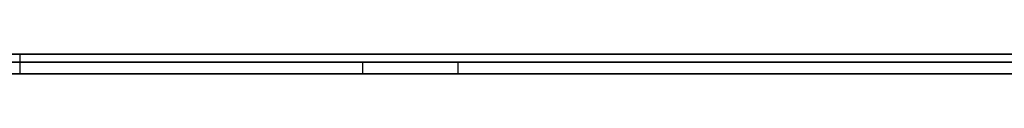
# Model space of a CAD drawing. Extents: x -2.05 to 2.05, y 0 to 2.3.
# Tile 52 of 74: x 1.275321 to 1.300613, y 2.219499 to 2.219999. Entities that reach past the tile are written whole.
import ezdxf

# ---------------------------------------------------------------- set-up
doc = ezdxf.new("R2010")
doc.units = 0
doc.layers.get('0').update_dxf_attribs({"linetype": 'CONTINUOUS'})

# ---------------------------------------------------------------- blocks, each defined once
blk = doc.blocks.new('*U1')
at = {"extrusion": (0, 1, 0)}
for p, q in [((1.978, 2.219999, -0.83), (-1.978, 2.219999, -0.83)), ((-1.978, 2.219999, 0.83), (1.978, 2.219999, 0.83)), ((0.708, 2.219999, -0.705), (1.628, 2.219999, -0.705)), ((1.628, 2.219999, -0.405), (0.708, 2.219999, -0.405)), ((1.628, 2.219799, -0.705), (0.708, 2.219799, -0.705)), ((0.708, 2.219799, -0.405), (1.628, 2.219799, -0.405))]:
    blk.add_line(p, q, dxfattribs=at)
for p, q in [((1.978, 2.219999, -0.83), (-1.978, 2.219999, -0.83)), ((0.708, 2.219999, -0.705), (1.628, 2.219999, -0.705)), ((1.275322, 2.219999, -0.261003), (1.275322, 2.219499, -0.261003)), ((1.275322, 2.219999, -0.261003), (1.275322, 2.219499, -0.261003)), ((1.628, 2.219799, -0.705), (0.708, 2.219799, -0.705)), ((1.284128, 2.219799, -0.600444), (1.284128, 2.219499, -0.600444)), ((1.284128, 2.219799, -0.600444), (1.284128, 2.219499, -0.600444)), ((1.286577, 2.219799, -0.613571), (1.286577, 2.219499, -0.613571)), ((1.286577, 2.219799, -0.613571), (1.286577, 2.219499, -0.613571))]:
    blk.add_line(p, q)
at = {"extrusion": (0, 0, -1)}
for p, q in [((-1.978, 2.219999, 0.83), (1.978, 2.219999, 0.83)), ((1.628, 2.219999, -0.405), (0.708, 2.219999, -0.405)), ((0.708, 2.219799, -0.405), (1.628, 2.219799, -0.405))]:
    blk.add_line(p, q, dxfattribs=at)
for points in [[(1.27518, 2.2198, -0.612645), (1.27549, 2.2198, -0.612696), (1.2758, 2.2198, -0.612745), (1.27611, 2.2198, -0.612793), (1.27641, 2.2198, -0.612839), (1.27672, 2.2198, -0.612884), (1.27703, 2.2198, -0.612928), (1.27734, 2.2198, -0.61297), (1.27765, 2.2198, -0.613011), (1.27797, 2.2198, -0.61305), (1.27828, 2.2198, -0.613088), (1.27859, 2.2198, -0.613124), (1.2789, 2.2198, -0.613159), (1.27922, 2.2198, -0.613193), (1.27953, 2.2198, -0.613225), (1.27985, 2.2198, -0.613256), (1.28016, 2.2198, -0.613285), (1.28048, 2.2198, -0.613313), (1.28079, 2.2198, -0.613339), (1.28111, 2.2198, -0.613364), (1.28143, 2.2198, -0.613388), (1.28174, 2.2198, -0.61341), (1.28206, 2.2198, -0.613431), (1.28238, 2.2198, -0.61345), (1.2827, 2.2198, -0.613468), (1.28302, 2.2198, -0.613484), (1.28334, 2.2198, -0.613499), (1.28366, 2.2198, -0.613513), (1.28398, 2.2198, -0.613525), (1.28431, 2.2198, -0.613536), (1.28463, 2.2198, -0.613545), (1.28495, 2.2198, -0.613553), (1.28528, 2.2198, -0.613559), (1.2856, 2.2198, -0.613564), (1.28593, 2.2198, -0.613568), (1.28625, 2.2198, -0.61357), (1.28658, 2.2198, -0.613571)], [(1.27518, 2.2198, -0.612645), (1.27549, 2.2198, -0.612696), (1.2758, 2.2198, -0.612745), (1.27611, 2.2198, -0.612793), (1.27641, 2.2198, -0.612839), (1.27672, 2.2198, -0.612884), (1.27703, 2.2198, -0.612928), (1.27734, 2.2198, -0.61297), (1.27765, 2.2198, -0.613011), (1.27797, 2.2198, -0.61305), (1.27828, 2.2198, -0.613088), (1.27859, 2.2198, -0.613124), (1.2789, 2.2198, -0.613159), (1.27922, 2.2198, -0.613193), (1.27953, 2.2198, -0.613225), (1.27985, 2.2198, -0.613256), (1.28016, 2.2198, -0.613285), (1.28048, 2.2198, -0.613313), (1.28079, 2.2198, -0.613339), (1.28111, 2.2198, -0.613364), (1.28143, 2.2198, -0.613388), (1.28174, 2.2198, -0.61341), (1.28206, 2.2198, -0.613431), (1.28238, 2.2198, -0.61345), (1.2827, 2.2198, -0.613468), (1.28302, 2.2198, -0.613484), (1.28334, 2.2198, -0.613499), (1.28366, 2.2198, -0.613513), (1.28398, 2.2198, -0.613525), (1.28431, 2.2198, -0.613536), (1.28463, 2.2198, -0.613545), (1.28495, 2.2198, -0.613553), (1.28528, 2.2198, -0.613559), (1.2856, 2.2198, -0.613564), (1.28593, 2.2198, -0.613568), (1.28625, 2.2198, -0.61357), (1.28658, 2.2198, -0.613571)], [(1.28413, 2.2198, -0.600444), (1.28389, 2.2198, -0.600444), (1.28364, 2.2198, -0.600442), (1.2834, 2.2198, -0.600439), (1.28316, 2.2198, -0.600435), (1.28292, 2.2198, -0.60043), (1.28268, 2.2198, -0.600423), (1.28245, 2.2198, -0.600416), (1.28221, 2.2198, -0.600407), (1.28197, 2.2198, -0.600397), (1.28173, 2.2198, -0.600386), (1.2815, 2.2198, -0.600374), (1.28126, 2.2198, -0.600361), (1.28102, 2.2198, -0.600346), (1.28079, 2.2198, -0.60033), (1.28055, 2.2198, -0.600314), (1.28032, 2.2198, -0.600296), (1.28009, 2.2198, -0.600277), (1.27985, 2.2198, -0.600256), (1.27962, 2.2198, -0.600235), (1.27939, 2.2198, -0.600212), (1.27916, 2.2198, -0.600188), (1.27892, 2.2198, -0.600163), (1.27869, 2.2198, -0.600137), (1.27846, 2.2198, -0.60011), (1.27823, 2.2198, -0.600082), (1.278, 2.2198, -0.600052), (1.27778, 2.2198, -0.600021), (1.27755, 2.2198, -0.599989), (1.27732, 2.2198, -0.599956), (1.27709, 2.2198, -0.599922), (1.27687, 2.2198, -0.599887), (1.27664, 2.2198, -0.59985), (1.27641, 2.2198, -0.599813), (1.27619, 2.2198, -0.599774), (1.27596, 2.2198, -0.599734), (1.27574, 2.2198, -0.599692), (1.27552, 2.2198, -0.59965), (1.27529, 2.2198, -0.599607)], [(1.28413, 2.2198, -0.600444), (1.28389, 2.2198, -0.600444), (1.28364, 2.2198, -0.600442), (1.2834, 2.2198, -0.600439), (1.28316, 2.2198, -0.600435), (1.28292, 2.2198, -0.60043), (1.28268, 2.2198, -0.600423), (1.28245, 2.2198, -0.600416), (1.28221, 2.2198, -0.600407), (1.28197, 2.2198, -0.600397), (1.28173, 2.2198, -0.600386), (1.2815, 2.2198, -0.600374), (1.28126, 2.2198, -0.600361), (1.28102, 2.2198, -0.600346), (1.28079, 2.2198, -0.60033), (1.28055, 2.2198, -0.600314), (1.28032, 2.2198, -0.600296), (1.28009, 2.2198, -0.600277), (1.27985, 2.2198, -0.600256), (1.27962, 2.2198, -0.600235), (1.27939, 2.2198, -0.600212), (1.27916, 2.2198, -0.600188), (1.27892, 2.2198, -0.600163), (1.27869, 2.2198, -0.600137), (1.27846, 2.2198, -0.60011), (1.27823, 2.2198, -0.600082), (1.278, 2.2198, -0.600052), (1.27778, 2.2198, -0.600021), (1.27755, 2.2198, -0.599989), (1.27732, 2.2198, -0.599956), (1.27709, 2.2198, -0.599922), (1.27687, 2.2198, -0.599887), (1.27664, 2.2198, -0.59985), (1.27641, 2.2198, -0.599813), (1.27619, 2.2198, -0.599774), (1.27596, 2.2198, -0.599734), (1.27574, 2.2198, -0.599692), (1.27552, 2.2198, -0.59965), (1.27529, 2.2198, -0.599607)], [(1.30071, 2.2198, -0.500331), (1.30047, 2.2198, -0.500158), (1.30023, 2.2198, -0.499986), (1.29998, 2.2198, -0.499816), (1.29974, 2.2198, -0.499647), (1.29949, 2.2198, -0.499478), (1.29924, 2.2198, -0.499311), (1.299, 2.2198, -0.499145), (1.29875, 2.2198, -0.49898), (1.2985, 2.2198, -0.498816), (1.29825, 2.2198, -0.498653), (1.298, 2.2198, -0.498491), (1.29775, 2.2198, -0.49833), (1.2975, 2.2198, -0.49817), (1.29724, 2.2198, -0.498011), (1.29699, 2.2198, -0.497854), (1.29673, 2.2198, -0.497697), (1.29648, 2.2198, -0.497541), (1.29622, 2.2198, -0.497387), (1.29596, 2.2198, -0.497233), (1.29571, 2.2198, -0.497081), (1.29545, 2.2198, -0.49693), (1.29519, 2.2198, -0.496779), (1.29493, 2.2198, -0.49663), (1.29466, 2.2198, -0.496482), (1.2944, 2.2198, -0.496335), (1.29414, 2.2198, -0.496189), (1.29387, 2.2198, -0.496044), (1.29361, 2.2198, -0.4959), (1.29334, 2.2198, -0.495757), (1.29308, 2.2198, -0.495616), (1.29281, 2.2198, -0.495475), (1.29254, 2.2198, -0.495335), (1.29227, 2.2198, -0.495197), (1.292, 2.2198, -0.495059), (1.29173, 2.2198, -0.494923), (1.29146, 2.2198, -0.494788), (1.29119, 2.2198, -0.494654), (1.29091, 2.2198, -0.494522), (1.29064, 2.2198, -0.494392), (1.29037, 2.2198, -0.494262), (1.29009, 2.2198, -0.494134), (1.28982, 2.2198, -0.494008), (1.28954, 2.2198, -0.493883), (1.28926, 2.2198, -0.493759), (1.28898, 2.2198, -0.493637), (1.28871, 2.2198, -0.493517), (1.28843, 2.2198, -0.493397), (1.28815, 2.2198, -0.49328), (1.28787, 2.2198, -0.493163), (1.28758, 2.2198, -0.493048), (1.2873, 2.2198, -0.492935), (1.28702, 2.2198, -0.492822), (1.28674, 2.2198, -0.492712), (1.28645, 2.2198, -0.492602), (1.28617, 2.2198, -0.492495), (1.28588, 2.2198, -0.492388), (1.28559, 2.2198, -0.492283), (1.28531, 2.2198, -0.49218), (1.28502, 2.2198, -0.492077), (1.28473, 2.2198, -0.491977), (1.28444, 2.2198, -0.491877), (1.28415, 2.2198, -0.49178), (1.28386, 2.2198, -0.491683), (1.28357, 2.2198, -0.491588), (1.28328, 2.2198, -0.491495), (1.28299, 2.2198, -0.491402), (1.28269, 2.2198, -0.491312), (1.2824, 2.2198, -0.491222), (1.2821, 2.2198, -0.491135), (1.28181, 2.2198, -0.491048), (1.28151, 2.2198, -0.490963), (1.28121, 2.2198, -0.49088), (1.28092, 2.2198, -0.490797), (1.28062, 2.2198, -0.490717), (1.28032, 2.2198, -0.490637), (1.28002, 2.2198, -0.49056), (1.27972, 2.2198, -0.490483), (1.27942, 2.2198, -0.490408), (1.27911, 2.2198, -0.490335), (1.27881, 2.2198, -0.490262), (1.27851, 2.2198, -0.490192), (1.2782, 2.2198, -0.490122), (1.2779, 2.2198, -0.490055), (1.27759, 2.2198, -0.489988), (1.27729, 2.2198, -0.489923), (1.27698, 2.2198, -0.48986), (1.27667, 2.2198, -0.489797), (1.27636, 2.2198, -0.489737), (1.27606, 2.2198, -0.489677), (1.27575, 2.2198, -0.48962), (1.27544, 2.2198, -0.489563), (1.27512, 2.2198, -0.489508)], [(1.30071, 2.2198, -0.500331), (1.30047, 2.2198, -0.500158), (1.30023, 2.2198, -0.499986), (1.29998, 2.2198, -0.499816), (1.29974, 2.2198, -0.499647), (1.29949, 2.2198, -0.499478), (1.29924, 2.2198, -0.499311), (1.299, 2.2198, -0.499145), (1.29875, 2.2198, -0.49898), (1.2985, 2.2198, -0.498816), (1.29825, 2.2198, -0.498653), (1.298, 2.2198, -0.498491), (1.29775, 2.2198, -0.49833), (1.2975, 2.2198, -0.49817), (1.29724, 2.2198, -0.498011), (1.29699, 2.2198, -0.497854), (1.29673, 2.2198, -0.497697), (1.29648, 2.2198, -0.497541), (1.29622, 2.2198, -0.497387), (1.29596, 2.2198, -0.497233), (1.29571, 2.2198, -0.497081), (1.29545, 2.2198, -0.49693), (1.29519, 2.2198, -0.496779), (1.29493, 2.2198, -0.49663), (1.29466, 2.2198, -0.496482), (1.2944, 2.2198, -0.496335), (1.29414, 2.2198, -0.496189), (1.29387, 2.2198, -0.496044), (1.29361, 2.2198, -0.4959), (1.29334, 2.2198, -0.495757), (1.29308, 2.2198, -0.495616), (1.29281, 2.2198, -0.495475), (1.29254, 2.2198, -0.495335), (1.29227, 2.2198, -0.495197), (1.292, 2.2198, -0.495059), (1.29173, 2.2198, -0.494923), (1.29146, 2.2198, -0.494788), (1.29119, 2.2198, -0.494654), (1.29091, 2.2198, -0.494522), (1.29064, 2.2198, -0.494392), (1.29037, 2.2198, -0.494262), (1.29009, 2.2198, -0.494134), (1.28982, 2.2198, -0.494008), (1.28954, 2.2198, -0.493883), (1.28926, 2.2198, -0.493759), (1.28898, 2.2198, -0.493637), (1.28871, 2.2198, -0.493517), (1.28843, 2.2198, -0.493397), (1.28815, 2.2198, -0.49328), (1.28787, 2.2198, -0.493163), (1.28758, 2.2198, -0.493048), (1.2873, 2.2198, -0.492935), (1.28702, 2.2198, -0.492822), (1.28674, 2.2198, -0.492712), (1.28645, 2.2198, -0.492602), (1.28617, 2.2198, -0.492495), (1.28588, 2.2198, -0.492388), (1.28559, 2.2198, -0.492283), (1.28531, 2.2198, -0.49218), (1.28502, 2.2198, -0.492077), (1.28473, 2.2198, -0.491977), (1.28444, 2.2198, -0.491877), (1.28415, 2.2198, -0.49178), (1.28386, 2.2198, -0.491683), (1.28357, 2.2198, -0.491588), (1.28328, 2.2198, -0.491495), (1.28299, 2.2198, -0.491402), (1.28269, 2.2198, -0.491312), (1.2824, 2.2198, -0.491222), (1.2821, 2.2198, -0.491135), (1.28181, 2.2198, -0.491048), (1.28151, 2.2198, -0.490963), (1.28121, 2.2198, -0.49088), (1.28092, 2.2198, -0.490797), (1.28062, 2.2198, -0.490717), (1.28032, 2.2198, -0.490637), (1.28002, 2.2198, -0.49056), (1.27972, 2.2198, -0.490483), (1.27942, 2.2198, -0.490408), (1.27911, 2.2198, -0.490335), (1.27881, 2.2198, -0.490262), (1.27851, 2.2198, -0.490192), (1.2782, 2.2198, -0.490122), (1.2779, 2.2198, -0.490055), (1.27759, 2.2198, -0.489988), (1.27729, 2.2198, -0.489923), (1.27698, 2.2198, -0.48986), (1.27667, 2.2198, -0.489797), (1.27636, 2.2198, -0.489737), (1.27606, 2.2198, -0.489677), (1.27575, 2.2198, -0.48962), (1.27544, 2.2198, -0.489563), (1.27512, 2.2198, -0.489508)], [(1.27523, 2.2198, -0.502666), (1.27545, 2.2198, -0.502716), (1.27567, 2.2198, -0.502767), (1.27589, 2.2198, -0.502819), (1.2761, 2.2198, -0.502873), (1.27632, 2.2198, -0.502927), (1.27654, 2.2198, -0.502983), (1.27675, 2.2198, -0.50304), (1.27697, 2.2198, -0.503098), (1.27718, 2.2198, -0.503157), (1.2774, 2.2198, -0.503217), (1.27761, 2.2198, -0.503279), (1.27782, 2.2198, -0.503342), (1.27804, 2.2198, -0.503405), (1.27825, 2.2198, -0.50347), (1.27846, 2.2198, -0.503536), (1.27867, 2.2198, -0.503604), (1.27888, 2.2198, -0.503672), (1.2791, 2.2198, -0.503742), (1.27931, 2.2198, -0.503812), (1.27952, 2.2198, -0.503884), (1.27972, 2.2198, -0.503957), (1.27993, 2.2198, -0.504031), (1.28014, 2.2198, -0.504106), (1.28035, 2.2198, -0.504183), (1.28056, 2.2198, -0.50426), (1.28076, 2.2198, -0.504339), (1.28097, 2.2198, -0.504419), (1.28118, 2.2198, -0.5045), (1.28138, 2.2198, -0.504582), (1.28159, 2.2198, -0.504666), (1.28179, 2.2198, -0.50475), (1.282, 2.2198, -0.504836), (1.2822, 2.2198, -0.504922), (1.2824, 2.2198, -0.50501), (1.28261, 2.2198, -0.505099), (1.28281, 2.2198, -0.50519), (1.28301, 2.2198, -0.505281), (1.28321, 2.2198, -0.505373), (1.28342, 2.2198, -0.505467), (1.28362, 2.2198, -0.505562), (1.28382, 2.2198, -0.505658), (1.28402, 2.2198, -0.505755), (1.28422, 2.2198, -0.505853), (1.28441, 2.2198, -0.505953), (1.28461, 2.2198, -0.506053), (1.28481, 2.2198, -0.506155), (1.28501, 2.2198, -0.506258), (1.28521, 2.2198, -0.506362), (1.2854, 2.2198, -0.506467), (1.2856, 2.2198, -0.506573), (1.28579, 2.2198, -0.506681), (1.28599, 2.2198, -0.506789), (1.28618, 2.2198, -0.506899), (1.28638, 2.2198, -0.50701), (1.28657, 2.2198, -0.507121), (1.28677, 2.2198, -0.507233), (1.28696, 2.2198, -0.507346), (1.28715, 2.2198, -0.507459), (1.28734, 2.2198, -0.507574), (1.28753, 2.2198, -0.507689), (1.28772, 2.2198, -0.507805), (1.28791, 2.2198, -0.507921), (1.2881, 2.2198, -0.508039), (1.28829, 2.2198, -0.508157), (1.28847, 2.2198, -0.508276), (1.28866, 2.2198, -0.508395), (1.28885, 2.2198, -0.508516), (1.28903, 2.2198, -0.508637), (1.28922, 2.2198, -0.508759), (1.2894, 2.2198, -0.508882), (1.28958, 2.2198, -0.509005), (1.28977, 2.2198, -0.509129), (1.28995, 2.2198, -0.509254), (1.29013, 2.2198, -0.50938), (1.29031, 2.2198, -0.509507), (1.29049, 2.2198, -0.509634), (1.29067, 2.2198, -0.509762), (1.29085, 2.2198, -0.509891), (1.29103, 2.2198, -0.51002), (1.2912, 2.2198, -0.510151), (1.29138, 2.2198, -0.510282), (1.29156, 2.2198, -0.510414), (1.29173, 2.2198, -0.510546), (1.29191, 2.2198, -0.51068), (1.29208, 2.2198, -0.510814), (1.29225, 2.2198, -0.510949), (1.29243, 2.2198, -0.511085), (1.2926, 2.2198, -0.511221), (1.29277, 2.2198, -0.511358), (1.29294, 2.2198, -0.511496), (1.29311, 2.2198, -0.511635), (1.29328, 2.2198, -0.511774), (1.29345, 2.2198, -0.511915), (1.29362, 2.2198, -0.512056), (1.29379, 2.2198, -0.512197), (1.29396, 2.2198, -0.51234), (1.29412, 2.2198, -0.512483), (1.29429, 2.2198, -0.512627), (1.29445, 2.2198, -0.512772), (1.29462, 2.2198, -0.512918), (1.29478, 2.2198, -0.513064), (1.29494, 2.2198, -0.513211), (1.29511, 2.2198, -0.513359), (1.29527, 2.2198, -0.513508), (1.29543, 2.2198, -0.513657), (1.29559, 2.2198, -0.513807), (1.29575, 2.2198, -0.513958), (1.29591, 2.2198, -0.51411), (1.29607, 2.2198, -0.514263), (1.29623, 2.2198, -0.514416), (1.29639, 2.2198, -0.51457), (1.29654, 2.2198, -0.514724), (1.2967, 2.2198, -0.51488), (1.29685, 2.2198, -0.515036), (1.29701, 2.2198, -0.515193), (1.29716, 2.2198, -0.515351), (1.29732, 2.2198, -0.51551), (1.29747, 2.2198, -0.515669), (1.29762, 2.2198, -0.515829), (1.29777, 2.2198, -0.51599), (1.29793, 2.2198, -0.516152), (1.29808, 2.2198, -0.516314), (1.29823, 2.2198, -0.516477), (1.29837, 2.2198, -0.516641), (1.29852, 2.2198, -0.516806), (1.29867, 2.2198, -0.516971), (1.29882, 2.2198, -0.517137), (1.29896, 2.2198, -0.517304), (1.29911, 2.2198, -0.517472), (1.29926, 2.2198, -0.51764), (1.2994, 2.2198, -0.51781), (1.29954, 2.2198, -0.51798), (1.29969, 2.2198, -0.51815), (1.29983, 2.2198, -0.518322), (1.29997, 2.2198, -0.518494), (1.30011, 2.2198, -0.518667), (1.30025, 2.2198, -0.518841), (1.3004, 2.2198, -0.519016), (1.30053, 2.2198, -0.519191), (1.30067, 2.2198, -0.519367)], [(1.27523, 2.2198, -0.502666), (1.27545, 2.2198, -0.502716), (1.27567, 2.2198, -0.502767), (1.27589, 2.2198, -0.502819), (1.2761, 2.2198, -0.502873), (1.27632, 2.2198, -0.502927), (1.27654, 2.2198, -0.502983), (1.27675, 2.2198, -0.50304), (1.27697, 2.2198, -0.503098), (1.27718, 2.2198, -0.503157), (1.2774, 2.2198, -0.503217), (1.27761, 2.2198, -0.503279), (1.27782, 2.2198, -0.503342), (1.27804, 2.2198, -0.503405), (1.27825, 2.2198, -0.50347), (1.27846, 2.2198, -0.503536), (1.27867, 2.2198, -0.503604), (1.27888, 2.2198, -0.503672), (1.2791, 2.2198, -0.503742), (1.27931, 2.2198, -0.503812), (1.27952, 2.2198, -0.503884), (1.27972, 2.2198, -0.503957), (1.27993, 2.2198, -0.504031), (1.28014, 2.2198, -0.504106), (1.28035, 2.2198, -0.504183), (1.28056, 2.2198, -0.50426), (1.28076, 2.2198, -0.504339), (1.28097, 2.2198, -0.504419), (1.28118, 2.2198, -0.5045), (1.28138, 2.2198, -0.504582), (1.28159, 2.2198, -0.504666), (1.28179, 2.2198, -0.50475), (1.282, 2.2198, -0.504836), (1.2822, 2.2198, -0.504922), (1.2824, 2.2198, -0.50501), (1.28261, 2.2198, -0.505099), (1.28281, 2.2198, -0.50519), (1.28301, 2.2198, -0.505281), (1.28321, 2.2198, -0.505373), (1.28342, 2.2198, -0.505467), (1.28362, 2.2198, -0.505562), (1.28382, 2.2198, -0.505658), (1.28402, 2.2198, -0.505755), (1.28422, 2.2198, -0.505853), (1.28441, 2.2198, -0.505953), (1.28461, 2.2198, -0.506053), (1.28481, 2.2198, -0.506155), (1.28501, 2.2198, -0.506258), (1.28521, 2.2198, -0.506362), (1.2854, 2.2198, -0.506467), (1.2856, 2.2198, -0.506573), (1.28579, 2.2198, -0.506681), (1.28599, 2.2198, -0.506789), (1.28618, 2.2198, -0.506899), (1.28638, 2.2198, -0.50701), (1.28657, 2.2198, -0.507121), (1.28677, 2.2198, -0.507233), (1.28696, 2.2198, -0.507346), (1.28715, 2.2198, -0.507459), (1.28734, 2.2198, -0.507574), (1.28753, 2.2198, -0.507689), (1.28772, 2.2198, -0.507805), (1.28791, 2.2198, -0.507921), (1.2881, 2.2198, -0.508039), (1.28829, 2.2198, -0.508157), (1.28847, 2.2198, -0.508276), (1.28866, 2.2198, -0.508395), (1.28885, 2.2198, -0.508516), (1.28903, 2.2198, -0.508637), (1.28922, 2.2198, -0.508759), (1.2894, 2.2198, -0.508882), (1.28958, 2.2198, -0.509005), (1.28977, 2.2198, -0.509129), (1.28995, 2.2198, -0.509254), (1.29013, 2.2198, -0.50938), (1.29031, 2.2198, -0.509507), (1.29049, 2.2198, -0.509634), (1.29067, 2.2198, -0.509762), (1.29085, 2.2198, -0.509891), (1.29103, 2.2198, -0.51002), (1.2912, 2.2198, -0.510151), (1.29138, 2.2198, -0.510282), (1.29156, 2.2198, -0.510414), (1.29173, 2.2198, -0.510546), (1.29191, 2.2198, -0.51068), (1.29208, 2.2198, -0.510814), (1.29225, 2.2198, -0.510949), (1.29243, 2.2198, -0.511085), (1.2926, 2.2198, -0.511221), (1.29277, 2.2198, -0.511358), (1.29294, 2.2198, -0.511496), (1.29311, 2.2198, -0.511635), (1.29328, 2.2198, -0.511774), (1.29345, 2.2198, -0.511915), (1.29362, 2.2198, -0.512056), (1.29379, 2.2198, -0.512197), (1.29396, 2.2198, -0.51234), (1.29412, 2.2198, -0.512483), (1.29429, 2.2198, -0.512627), (1.29445, 2.2198, -0.512772), (1.29462, 2.2198, -0.512918), (1.29478, 2.2198, -0.513064), (1.29494, 2.2198, -0.513211), (1.29511, 2.2198, -0.513359), (1.29527, 2.2198, -0.513508), (1.29543, 2.2198, -0.513657), (1.29559, 2.2198, -0.513807), (1.29575, 2.2198, -0.513958), (1.29591, 2.2198, -0.51411), (1.29607, 2.2198, -0.514263), (1.29623, 2.2198, -0.514416), (1.29639, 2.2198, -0.51457), (1.29654, 2.2198, -0.514724), (1.2967, 2.2198, -0.51488), (1.29685, 2.2198, -0.515036), (1.29701, 2.2198, -0.515193), (1.29716, 2.2198, -0.515351), (1.29732, 2.2198, -0.51551), (1.29747, 2.2198, -0.515669), (1.29762, 2.2198, -0.515829), (1.29777, 2.2198, -0.51599), (1.29793, 2.2198, -0.516152), (1.29808, 2.2198, -0.516314), (1.29823, 2.2198, -0.516477), (1.29837, 2.2198, -0.516641), (1.29852, 2.2198, -0.516806), (1.29867, 2.2198, -0.516971), (1.29882, 2.2198, -0.517137), (1.29896, 2.2198, -0.517304), (1.29911, 2.2198, -0.517472), (1.29926, 2.2198, -0.51764), (1.2994, 2.2198, -0.51781), (1.29954, 2.2198, -0.51798), (1.29969, 2.2198, -0.51815), (1.29983, 2.2198, -0.518322), (1.29997, 2.2198, -0.518494), (1.30011, 2.2198, -0.518667), (1.30025, 2.2198, -0.518841), (1.3004, 2.2198, -0.519016), (1.30053, 2.2198, -0.519191), (1.30067, 2.2198, -0.519367)], [(1.30081, 2.2198, -0.596607), (1.30059, 2.2198, -0.596728), (1.30037, 2.2198, -0.596847), (1.30014, 2.2198, -0.596964), (1.29992, 2.2198, -0.597079), (1.29969, 2.2198, -0.597192), (1.29946, 2.2198, -0.597303), (1.29924, 2.2198, -0.597413), (1.29901, 2.2198, -0.59752), (1.29877, 2.2198, -0.597625), (1.29854, 2.2198, -0.597729), (1.29831, 2.2198, -0.59783), (1.29807, 2.2198, -0.59793), (1.29783, 2.2198, -0.598027), (1.29759, 2.2198, -0.598123), (1.29735, 2.2198, -0.598217), (1.29711, 2.2198, -0.598309), (1.29687, 2.2198, -0.598399), (1.29662, 2.2198, -0.598487), (1.29638, 2.2198, -0.598573), (1.29613, 2.2198, -0.598657), (1.29588, 2.2198, -0.598739), (1.29563, 2.2198, -0.598819), (1.29538, 2.2198, -0.598897), (1.29512, 2.2198, -0.598974), (1.29487, 2.2198, -0.599048), (1.29461, 2.2198, -0.599121), (1.29435, 2.2198, -0.599191), (1.2941, 2.2198, -0.59926), (1.29383, 2.2198, -0.599327), (1.29357, 2.2198, -0.599391), (1.29331, 2.2198, -0.599454), (1.29304, 2.2198, -0.599515), (1.29278, 2.2198, -0.599574), (1.29251, 2.2198, -0.599631), (1.29224, 2.2198, -0.599686), (1.29197, 2.2198, -0.599739), (1.2917, 2.2198, -0.599791), (1.29143, 2.2198, -0.59984), (1.29115, 2.2198, -0.599887), (1.29088, 2.2198, -0.599933), (1.2906, 2.2198, -0.599976), (1.29032, 2.2198, -0.600018), (1.29004, 2.2198, -0.600057), (1.28976, 2.2198, -0.600095), (1.28947, 2.2198, -0.600131), (1.28919, 2.2198, -0.600165), (1.2889, 2.2198, -0.600197), (1.28861, 2.2198, -0.600227), (1.28833, 2.2198, -0.600255), (1.28803, 2.2198, -0.600281), (1.28774, 2.2198, -0.600305), (1.28745, 2.2198, -0.600327), (1.28715, 2.2198, -0.600347), (1.28686, 2.2198, -0.600366), (1.28656, 2.2198, -0.600382), (1.28626, 2.2198, -0.600397), (1.28596, 2.2198, -0.600409), (1.28566, 2.2198, -0.60042), (1.28536, 2.2198, -0.600429), (1.28505, 2.2198, -0.600435), (1.28474, 2.2198, -0.60044), (1.28444, 2.2198, -0.600443), (1.28413, 2.2198, -0.600444)], [(1.30081, 2.2198, -0.596607), (1.30059, 2.2198, -0.596728), (1.30037, 2.2198, -0.596847), (1.30014, 2.2198, -0.596964), (1.29992, 2.2198, -0.597079), (1.29969, 2.2198, -0.597192), (1.29946, 2.2198, -0.597303), (1.29924, 2.2198, -0.597413), (1.29901, 2.2198, -0.59752), (1.29877, 2.2198, -0.597625), (1.29854, 2.2198, -0.597729), (1.29831, 2.2198, -0.59783), (1.29807, 2.2198, -0.59793), (1.29783, 2.2198, -0.598027), (1.29759, 2.2198, -0.598123), (1.29735, 2.2198, -0.598217), (1.29711, 2.2198, -0.598309), (1.29687, 2.2198, -0.598399), (1.29662, 2.2198, -0.598487), (1.29638, 2.2198, -0.598573), (1.29613, 2.2198, -0.598657), (1.29588, 2.2198, -0.598739), (1.29563, 2.2198, -0.598819), (1.29538, 2.2198, -0.598897), (1.29512, 2.2198, -0.598974), (1.29487, 2.2198, -0.599048), (1.29461, 2.2198, -0.599121), (1.29435, 2.2198, -0.599191), (1.2941, 2.2198, -0.59926), (1.29383, 2.2198, -0.599327), (1.29357, 2.2198, -0.599391), (1.29331, 2.2198, -0.599454), (1.29304, 2.2198, -0.599515), (1.29278, 2.2198, -0.599574), (1.29251, 2.2198, -0.599631), (1.29224, 2.2198, -0.599686), (1.29197, 2.2198, -0.599739), (1.2917, 2.2198, -0.599791), (1.29143, 2.2198, -0.59984), (1.29115, 2.2198, -0.599887), (1.29088, 2.2198, -0.599933), (1.2906, 2.2198, -0.599976), (1.29032, 2.2198, -0.600018), (1.29004, 2.2198, -0.600057), (1.28976, 2.2198, -0.600095), (1.28947, 2.2198, -0.600131), (1.28919, 2.2198, -0.600165), (1.2889, 2.2198, -0.600197), (1.28861, 2.2198, -0.600227), (1.28833, 2.2198, -0.600255), (1.28803, 2.2198, -0.600281), (1.28774, 2.2198, -0.600305), (1.28745, 2.2198, -0.600327), (1.28715, 2.2198, -0.600347), (1.28686, 2.2198, -0.600366), (1.28656, 2.2198, -0.600382), (1.28626, 2.2198, -0.600397), (1.28596, 2.2198, -0.600409), (1.28566, 2.2198, -0.60042), (1.28536, 2.2198, -0.600429), (1.28505, 2.2198, -0.600435), (1.28474, 2.2198, -0.60044), (1.28444, 2.2198, -0.600443), (1.28413, 2.2198, -0.600444)], [(1.28658, 2.2198, -0.613571), (1.28702, 2.2198, -0.613569), (1.28747, 2.2198, -0.613566), (1.28791, 2.2198, -0.613559), (1.28835, 2.2198, -0.61355), (1.28879, 2.2198, -0.613539), (1.28922, 2.2198, -0.613525), (1.28966, 2.2198, -0.613508), (1.29009, 2.2198, -0.613489), (1.29052, 2.2198, -0.613467), (1.29095, 2.2198, -0.613443), (1.29138, 2.2198, -0.613416), (1.2918, 2.2198, -0.613387), (1.29222, 2.2198, -0.613355), (1.29264, 2.2198, -0.61332), (1.29306, 2.2198, -0.613283), (1.29348, 2.2198, -0.613243), (1.29389, 2.2198, -0.613201), (1.2943, 2.2198, -0.613157), (1.29471, 2.2198, -0.613109), (1.29512, 2.2198, -0.613059), (1.29553, 2.2198, -0.613007), (1.29593, 2.2198, -0.612952), (1.29633, 2.2198, -0.612895), (1.29673, 2.2198, -0.612834), (1.29713, 2.2198, -0.612772), (1.29753, 2.2198, -0.612707), (1.29792, 2.2198, -0.612639), (1.29831, 2.2198, -0.612569), (1.2987, 2.2198, -0.612496), (1.29909, 2.2198, -0.61242), (1.29948, 2.2198, -0.612342), (1.29986, 2.2198, -0.612262), (1.30024, 2.2198, -0.612179), (1.30062, 2.2198, -0.612093)], [(1.28658, 2.2198, -0.613571), (1.28702, 2.2198, -0.613569), (1.28747, 2.2198, -0.613566), (1.28791, 2.2198, -0.613559), (1.28835, 2.2198, -0.61355), (1.28879, 2.2198, -0.613539), (1.28922, 2.2198, -0.613525), (1.28966, 2.2198, -0.613508), (1.29009, 2.2198, -0.613489), (1.29052, 2.2198, -0.613467), (1.29095, 2.2198, -0.613443), (1.29138, 2.2198, -0.613416), (1.2918, 2.2198, -0.613387), (1.29222, 2.2198, -0.613355), (1.29264, 2.2198, -0.61332), (1.29306, 2.2198, -0.613283), (1.29348, 2.2198, -0.613243), (1.29389, 2.2198, -0.613201), (1.2943, 2.2198, -0.613157), (1.29471, 2.2198, -0.613109), (1.29512, 2.2198, -0.613059), (1.29553, 2.2198, -0.613007), (1.29593, 2.2198, -0.612952), (1.29633, 2.2198, -0.612895), (1.29673, 2.2198, -0.612834), (1.29713, 2.2198, -0.612772), (1.29753, 2.2198, -0.612707), (1.29792, 2.2198, -0.612639), (1.29831, 2.2198, -0.612569), (1.2987, 2.2198, -0.612496), (1.29909, 2.2198, -0.61242), (1.29948, 2.2198, -0.612342), (1.29986, 2.2198, -0.612262), (1.30024, 2.2198, -0.612179), (1.30062, 2.2198, -0.612093)], [(1.28658, 2.2195, -0.613571), (1.28609, 2.2195, -0.613569), (1.2856, 2.2195, -0.613564), (1.28511, 2.2195, -0.613556), (1.28462, 2.2195, -0.613545), (1.28414, 2.2195, -0.61353), (1.28366, 2.2195, -0.613513), (1.28317, 2.2195, -0.613492), (1.28269, 2.2195, -0.613467), (1.28221, 2.2195, -0.61344), (1.28173, 2.2195, -0.613409), (1.28125, 2.2195, -0.613375), (1.28078, 2.2195, -0.613338), (1.2803, 2.2195, -0.613298), (1.27983, 2.2195, -0.613254), (1.27936, 2.2195, -0.613207), (1.27888, 2.2195, -0.613157), (1.27841, 2.2195, -0.613104), (1.27794, 2.2195, -0.613047), (1.27748, 2.2195, -0.612987), (1.27701, 2.2195, -0.612924), (1.27654, 2.2195, -0.612858), (1.27608, 2.2195, -0.612789), (1.27562, 2.2195, -0.612716), (1.27515, 2.2195, -0.61264)], [(1.28658, 2.2195, -0.613571), (1.28609, 2.2195, -0.613569), (1.2856, 2.2195, -0.613564), (1.28511, 2.2195, -0.613556), (1.28462, 2.2195, -0.613545), (1.28414, 2.2195, -0.61353), (1.28366, 2.2195, -0.613513), (1.28317, 2.2195, -0.613492), (1.28269, 2.2195, -0.613467), (1.28221, 2.2195, -0.61344), (1.28173, 2.2195, -0.613409), (1.28125, 2.2195, -0.613375), (1.28078, 2.2195, -0.613338), (1.2803, 2.2195, -0.613298), (1.27983, 2.2195, -0.613254), (1.27936, 2.2195, -0.613207), (1.27888, 2.2195, -0.613157), (1.27841, 2.2195, -0.613104), (1.27794, 2.2195, -0.613047), (1.27748, 2.2195, -0.612987), (1.27701, 2.2195, -0.612924), (1.27654, 2.2195, -0.612858), (1.27608, 2.2195, -0.612789), (1.27562, 2.2195, -0.612716), (1.27515, 2.2195, -0.61264)], [(1.28413, 2.2195, -0.600444), (1.28376, 2.2195, -0.600443), (1.2834, 2.2195, -0.600439), (1.28304, 2.2195, -0.600432), (1.28268, 2.2195, -0.600423), (1.28232, 2.2195, -0.600411), (1.28196, 2.2195, -0.600397), (1.28161, 2.2195, -0.60038), (1.28125, 2.2195, -0.60036), (1.2809, 2.2195, -0.600338), (1.28054, 2.2195, -0.600313), (1.28019, 2.2195, -0.600285), (1.27984, 2.2195, -0.600255), (1.27949, 2.2195, -0.600222), (1.27914, 2.2195, -0.600187), (1.2788, 2.2195, -0.600149), (1.27845, 2.2195, -0.600108), (1.2781, 2.2195, -0.600065), (1.27776, 2.2195, -0.600019), (1.27742, 2.2195, -0.599971), (1.27708, 2.2195, -0.599919), (1.27673, 2.2195, -0.599866), (1.27639, 2.2195, -0.599809), (1.27606, 2.2195, -0.59975), (1.27572, 2.2195, -0.599688), (1.27538, 2.2195, -0.599624), (1.27505, 2.2195, -0.599557)], [(1.28413, 2.2195, -0.600444), (1.28376, 2.2195, -0.600443), (1.2834, 2.2195, -0.600439), (1.28304, 2.2195, -0.600432), (1.28268, 2.2195, -0.600423), (1.28232, 2.2195, -0.600411), (1.28196, 2.2195, -0.600397), (1.28161, 2.2195, -0.60038), (1.28125, 2.2195, -0.60036), (1.2809, 2.2195, -0.600338), (1.28054, 2.2195, -0.600313), (1.28019, 2.2195, -0.600285), (1.27984, 2.2195, -0.600255), (1.27949, 2.2195, -0.600222), (1.27914, 2.2195, -0.600187), (1.2788, 2.2195, -0.600149), (1.27845, 2.2195, -0.600108), (1.2781, 2.2195, -0.600065), (1.27776, 2.2195, -0.600019), (1.27742, 2.2195, -0.599971), (1.27708, 2.2195, -0.599919), (1.27673, 2.2195, -0.599866), (1.27639, 2.2195, -0.599809), (1.27606, 2.2195, -0.59975), (1.27572, 2.2195, -0.599688), (1.27538, 2.2195, -0.599624), (1.27505, 2.2195, -0.599557)], [(1.275, 2.2195, -0.489487), (1.27547, 2.2195, -0.489569), (1.27593, 2.2195, -0.489655), (1.2764, 2.2195, -0.489743), (1.27686, 2.2195, -0.489835), (1.27732, 2.2195, -0.489931), (1.27778, 2.2195, -0.490029), (1.27824, 2.2195, -0.490131), (1.2787, 2.2195, -0.490236), (1.27915, 2.2195, -0.490344), (1.27961, 2.2195, -0.490456), (1.28006, 2.2195, -0.490571), (1.28051, 2.2195, -0.490688), (1.28096, 2.2195, -0.49081), (1.28141, 2.2195, -0.490934), (1.28185, 2.2195, -0.491062), (1.2823, 2.2195, -0.491193), (1.28274, 2.2195, -0.491327), (1.28318, 2.2195, -0.491464), (1.28362, 2.2195, -0.491604), (1.28406, 2.2195, -0.491748), (1.28449, 2.2195, -0.491895), (1.28493, 2.2195, -0.492046), (1.28536, 2.2195, -0.492199), (1.28579, 2.2195, -0.492356), (1.28622, 2.2195, -0.492516), (1.28665, 2.2195, -0.492679), (1.28708, 2.2195, -0.492845), (1.2875, 2.2195, -0.493015), (1.28793, 2.2195, -0.493188), (1.28835, 2.2195, -0.493364), (1.28877, 2.2195, -0.493543), (1.28919, 2.2195, -0.493726), (1.2896, 2.2195, -0.493911), (1.29002, 2.2195, -0.494101), (1.29043, 2.2195, -0.494293), (1.29084, 2.2195, -0.494488), (1.29125, 2.2195, -0.494687), (1.29166, 2.2195, -0.494889), (1.29207, 2.2195, -0.495094), (1.29248, 2.2195, -0.495302), (1.29288, 2.2195, -0.495512), (1.29328, 2.2195, -0.495724), (1.29368, 2.2195, -0.495939), (1.29408, 2.2195, -0.496156), (1.29447, 2.2195, -0.496376), (1.29487, 2.2195, -0.496598), (1.29526, 2.2195, -0.496822), (1.29565, 2.2195, -0.497049), (1.29604, 2.2195, -0.497278), (1.29643, 2.2195, -0.49751), (1.29681, 2.2195, -0.497744), (1.29719, 2.2195, -0.49798), (1.29757, 2.2195, -0.498219), (1.29795, 2.2195, -0.49846), (1.29833, 2.2195, -0.498704), (1.2987, 2.2195, -0.49895), (1.29908, 2.2195, -0.499198), (1.29945, 2.2195, -0.499449), (1.29982, 2.2195, -0.499703), (1.30019, 2.2195, -0.499958), (1.30055, 2.2195, -0.500216), (1.30091, 2.2195, -0.500477)], [(1.275, 2.2195, -0.489487), (1.27547, 2.2195, -0.489569), (1.27593, 2.2195, -0.489655), (1.2764, 2.2195, -0.489743), (1.27686, 2.2195, -0.489835), (1.27732, 2.2195, -0.489931), (1.27778, 2.2195, -0.490029), (1.27824, 2.2195, -0.490131), (1.2787, 2.2195, -0.490236), (1.27915, 2.2195, -0.490344), (1.27961, 2.2195, -0.490456), (1.28006, 2.2195, -0.490571), (1.28051, 2.2195, -0.490688), (1.28096, 2.2195, -0.49081), (1.28141, 2.2195, -0.490934), (1.28185, 2.2195, -0.491062), (1.2823, 2.2195, -0.491193), (1.28274, 2.2195, -0.491327), (1.28318, 2.2195, -0.491464), (1.28362, 2.2195, -0.491604), (1.28406, 2.2195, -0.491748), (1.28449, 2.2195, -0.491895), (1.28493, 2.2195, -0.492046), (1.28536, 2.2195, -0.492199), (1.28579, 2.2195, -0.492356), (1.28622, 2.2195, -0.492516), (1.28665, 2.2195, -0.492679), (1.28708, 2.2195, -0.492845), (1.2875, 2.2195, -0.493015), (1.28793, 2.2195, -0.493188), (1.28835, 2.2195, -0.493364), (1.28877, 2.2195, -0.493543), (1.28919, 2.2195, -0.493726), (1.2896, 2.2195, -0.493911), (1.29002, 2.2195, -0.494101), (1.29043, 2.2195, -0.494293), (1.29084, 2.2195, -0.494488), (1.29125, 2.2195, -0.494687), (1.29166, 2.2195, -0.494889), (1.29207, 2.2195, -0.495094), (1.29248, 2.2195, -0.495302), (1.29288, 2.2195, -0.495512), (1.29328, 2.2195, -0.495724), (1.29368, 2.2195, -0.495939), (1.29408, 2.2195, -0.496156), (1.29447, 2.2195, -0.496376), (1.29487, 2.2195, -0.496598), (1.29526, 2.2195, -0.496822), (1.29565, 2.2195, -0.497049), (1.29604, 2.2195, -0.497278), (1.29643, 2.2195, -0.49751), (1.29681, 2.2195, -0.497744), (1.29719, 2.2195, -0.49798), (1.29757, 2.2195, -0.498219), (1.29795, 2.2195, -0.49846), (1.29833, 2.2195, -0.498704), (1.2987, 2.2195, -0.49895), (1.29908, 2.2195, -0.499198), (1.29945, 2.2195, -0.499449), (1.29982, 2.2195, -0.499703), (1.30019, 2.2195, -0.499958), (1.30055, 2.2195, -0.500216), (1.30091, 2.2195, -0.500477)], [(1.27504, 2.2195, -0.502622), (1.27537, 2.2195, -0.502696), (1.2757, 2.2195, -0.502773), (1.27602, 2.2195, -0.502852), (1.27635, 2.2195, -0.502934), (1.27667, 2.2195, -0.503019), (1.277, 2.2195, -0.503106), (1.27732, 2.2195, -0.503195), (1.27764, 2.2195, -0.503288), (1.27796, 2.2195, -0.503383), (1.27828, 2.2195, -0.50348), (1.2786, 2.2195, -0.50358), (1.27892, 2.2195, -0.503683), (1.27923, 2.2195, -0.503788), (1.27955, 2.2195, -0.503896), (1.27986, 2.2195, -0.504007), (1.28018, 2.2195, -0.50412), (1.28049, 2.2195, -0.504235), (1.2808, 2.2195, -0.504354), (1.28111, 2.2195, -0.504474), (1.28142, 2.2195, -0.504598), (1.28173, 2.2195, -0.504724), (1.28204, 2.2195, -0.504853), (1.28234, 2.2195, -0.504984), (1.28265, 2.2195, -0.505118), (1.28295, 2.2195, -0.505254), (1.28326, 2.2195, -0.505393), (1.28356, 2.2195, -0.505535), (1.28386, 2.2195, -0.505679), (1.28416, 2.2195, -0.505826), (1.28446, 2.2195, -0.505976), (1.28476, 2.2195, -0.506128), (1.28506, 2.2195, -0.506282), (1.28535, 2.2195, -0.50644), (1.28565, 2.2195, -0.506599), (1.28594, 2.2195, -0.506762), (1.28623, 2.2195, -0.506927), (1.28653, 2.2195, -0.507094), (1.28682, 2.2195, -0.507262), (1.2871, 2.2195, -0.507432), (1.28739, 2.2195, -0.507604), (1.28768, 2.2195, -0.507778), (1.28796, 2.2195, -0.507953), (1.28824, 2.2195, -0.508131), (1.28853, 2.2195, -0.508309), (1.28881, 2.2195, -0.50849), (1.28908, 2.2195, -0.508672), (1.28936, 2.2195, -0.508856), (1.28964, 2.2195, -0.509042), (1.28991, 2.2195, -0.50923), (1.29018, 2.2195, -0.509419), (1.29046, 2.2195, -0.50961), (1.29073, 2.2195, -0.509803), (1.29099, 2.2195, -0.509997), (1.29126, 2.2195, -0.510193), (1.29153, 2.2195, -0.510391), (1.29179, 2.2195, -0.51059), (1.29205, 2.2195, -0.510792), (1.29231, 2.2195, -0.510995), (1.29257, 2.2195, -0.511199), (1.29283, 2.2195, -0.511406), (1.29309, 2.2195, -0.511614), (1.29334, 2.2195, -0.511824), (1.2936, 2.2195, -0.512036), (1.29385, 2.2195, -0.512249), (1.2941, 2.2195, -0.512464), (1.29435, 2.2195, -0.512681), (1.2946, 2.2195, -0.512899), (1.29484, 2.2195, -0.51312), (1.29509, 2.2195, -0.513342), (1.29533, 2.2195, -0.513565), (1.29557, 2.2195, -0.513791), (1.29581, 2.2195, -0.514018), (1.29605, 2.2195, -0.514247), (1.29629, 2.2195, -0.514477), (1.29653, 2.2195, -0.51471), (1.29676, 2.2195, -0.514944), (1.297, 2.2195, -0.51518), (1.29723, 2.2195, -0.515417), (1.29746, 2.2195, -0.515656), (1.29769, 2.2195, -0.515897), (1.29791, 2.2195, -0.51614), (1.29814, 2.2195, -0.516384), (1.29837, 2.2195, -0.516631), (1.29859, 2.2195, -0.516878), (1.29881, 2.2195, -0.517128), (1.29903, 2.2195, -0.517379), (1.29925, 2.2195, -0.517632), (1.29947, 2.2195, -0.517887), (1.29968, 2.2195, -0.518144), (1.2999, 2.2195, -0.518402), (1.30011, 2.2195, -0.518662), (1.30032, 2.2195, -0.518923), (1.30053, 2.2195, -0.519187), (1.30074, 2.2195, -0.519452)], [(1.27504, 2.2195, -0.502622), (1.27537, 2.2195, -0.502696), (1.2757, 2.2195, -0.502773), (1.27602, 2.2195, -0.502852), (1.27635, 2.2195, -0.502934), (1.27667, 2.2195, -0.503019), (1.277, 2.2195, -0.503106), (1.27732, 2.2195, -0.503195), (1.27764, 2.2195, -0.503288), (1.27796, 2.2195, -0.503383), (1.27828, 2.2195, -0.50348), (1.2786, 2.2195, -0.50358), (1.27892, 2.2195, -0.503683), (1.27923, 2.2195, -0.503788), (1.27955, 2.2195, -0.503896), (1.27986, 2.2195, -0.504007), (1.28018, 2.2195, -0.50412), (1.28049, 2.2195, -0.504235), (1.2808, 2.2195, -0.504354), (1.28111, 2.2195, -0.504474), (1.28142, 2.2195, -0.504598), (1.28173, 2.2195, -0.504724), (1.28204, 2.2195, -0.504853), (1.28234, 2.2195, -0.504984), (1.28265, 2.2195, -0.505118), (1.28295, 2.2195, -0.505254), (1.28326, 2.2195, -0.505393), (1.28356, 2.2195, -0.505535), (1.28386, 2.2195, -0.505679), (1.28416, 2.2195, -0.505826), (1.28446, 2.2195, -0.505976), (1.28476, 2.2195, -0.506128), (1.28506, 2.2195, -0.506282), (1.28535, 2.2195, -0.50644), (1.28565, 2.2195, -0.506599), (1.28594, 2.2195, -0.506762), (1.28623, 2.2195, -0.506927), (1.28653, 2.2195, -0.507094), (1.28682, 2.2195, -0.507262), (1.2871, 2.2195, -0.507432), (1.28739, 2.2195, -0.507604), (1.28768, 2.2195, -0.507778), (1.28796, 2.2195, -0.507953), (1.28824, 2.2195, -0.508131), (1.28853, 2.2195, -0.508309), (1.28881, 2.2195, -0.50849), (1.28908, 2.2195, -0.508672), (1.28936, 2.2195, -0.508856), (1.28964, 2.2195, -0.509042), (1.28991, 2.2195, -0.50923), (1.29018, 2.2195, -0.509419), (1.29046, 2.2195, -0.50961), (1.29073, 2.2195, -0.509803), (1.29099, 2.2195, -0.509997), (1.29126, 2.2195, -0.510193), (1.29153, 2.2195, -0.510391), (1.29179, 2.2195, -0.51059), (1.29205, 2.2195, -0.510792), (1.29231, 2.2195, -0.510995), (1.29257, 2.2195, -0.511199), (1.29283, 2.2195, -0.511406), (1.29309, 2.2195, -0.511614), (1.29334, 2.2195, -0.511824), (1.2936, 2.2195, -0.512036), (1.29385, 2.2195, -0.512249), (1.2941, 2.2195, -0.512464), (1.29435, 2.2195, -0.512681), (1.2946, 2.2195, -0.512899), (1.29484, 2.2195, -0.51312), (1.29509, 2.2195, -0.513342), (1.29533, 2.2195, -0.513565), (1.29557, 2.2195, -0.513791), (1.29581, 2.2195, -0.514018), (1.29605, 2.2195, -0.514247), (1.29629, 2.2195, -0.514477), (1.29653, 2.2195, -0.51471), (1.29676, 2.2195, -0.514944), (1.297, 2.2195, -0.51518), (1.29723, 2.2195, -0.515417), (1.29746, 2.2195, -0.515656), (1.29769, 2.2195, -0.515897), (1.29791, 2.2195, -0.51614), (1.29814, 2.2195, -0.516384), (1.29837, 2.2195, -0.516631), (1.29859, 2.2195, -0.516878), (1.29881, 2.2195, -0.517128), (1.29903, 2.2195, -0.517379), (1.29925, 2.2195, -0.517632), (1.29947, 2.2195, -0.517887), (1.29968, 2.2195, -0.518144), (1.2999, 2.2195, -0.518402), (1.30011, 2.2195, -0.518662), (1.30032, 2.2195, -0.518923), (1.30053, 2.2195, -0.519187), (1.30074, 2.2195, -0.519452)], [(1.30085, 2.2195, -0.596587), (1.30051, 2.2195, -0.596769), (1.30018, 2.2195, -0.596946), (1.29984, 2.2195, -0.597119), (1.2995, 2.2195, -0.597287), (1.29915, 2.2195, -0.597451), (1.29881, 2.2195, -0.59761), (1.29846, 2.2195, -0.597766), (1.2981, 2.2195, -0.597917), (1.29774, 2.2195, -0.598063), (1.29738, 2.2195, -0.598205), (1.29702, 2.2195, -0.598343), (1.29665, 2.2195, -0.598476), (1.29628, 2.2195, -0.598605), (1.29591, 2.2195, -0.59873), (1.29553, 2.2195, -0.59885), (1.29515, 2.2195, -0.598966), (1.29477, 2.2195, -0.599078), (1.29438, 2.2195, -0.599185), (1.29399, 2.2195, -0.599287), (1.2936, 2.2195, -0.599386), (1.2932, 2.2195, -0.59948), (1.2928, 2.2195, -0.59957), (1.2924, 2.2195, -0.599655), (1.29199, 2.2195, -0.599736), (1.29158, 2.2195, -0.599812), (1.29117, 2.2195, -0.599884), (1.29075, 2.2195, -0.599952), (1.29033, 2.2195, -0.600016), (1.28991, 2.2195, -0.600075), (1.28949, 2.2195, -0.600129), (1.28906, 2.2195, -0.60018), (1.28863, 2.2195, -0.600225), (1.28819, 2.2195, -0.600267), (1.28775, 2.2195, -0.600304), (1.28731, 2.2195, -0.600337), (1.28687, 2.2195, -0.600365), (1.28642, 2.2195, -0.600389), (1.28597, 2.2195, -0.600409), (1.28551, 2.2195, -0.600424), (1.28505, 2.2195, -0.600435), (1.28459, 2.2195, -0.600442), (1.28413, 2.2195, -0.600444)], [(1.30085, 2.2195, -0.596587), (1.30051, 2.2195, -0.596769), (1.30018, 2.2195, -0.596946), (1.29984, 2.2195, -0.597119), (1.2995, 2.2195, -0.597287), (1.29915, 2.2195, -0.597451), (1.29881, 2.2195, -0.59761), (1.29846, 2.2195, -0.597766), (1.2981, 2.2195, -0.597917), (1.29774, 2.2195, -0.598063), (1.29738, 2.2195, -0.598205), (1.29702, 2.2195, -0.598343), (1.29665, 2.2195, -0.598476), (1.29628, 2.2195, -0.598605), (1.29591, 2.2195, -0.59873), (1.29553, 2.2195, -0.59885), (1.29515, 2.2195, -0.598966), (1.29477, 2.2195, -0.599078), (1.29438, 2.2195, -0.599185), (1.29399, 2.2195, -0.599287), (1.2936, 2.2195, -0.599386), (1.2932, 2.2195, -0.59948), (1.2928, 2.2195, -0.59957), (1.2924, 2.2195, -0.599655), (1.29199, 2.2195, -0.599736), (1.29158, 2.2195, -0.599812), (1.29117, 2.2195, -0.599884), (1.29075, 2.2195, -0.599952), (1.29033, 2.2195, -0.600016), (1.28991, 2.2195, -0.600075), (1.28949, 2.2195, -0.600129), (1.28906, 2.2195, -0.60018), (1.28863, 2.2195, -0.600225), (1.28819, 2.2195, -0.600267), (1.28775, 2.2195, -0.600304), (1.28731, 2.2195, -0.600337), (1.28687, 2.2195, -0.600365), (1.28642, 2.2195, -0.600389), (1.28597, 2.2195, -0.600409), (1.28551, 2.2195, -0.600424), (1.28505, 2.2195, -0.600435), (1.28459, 2.2195, -0.600442), (1.28413, 2.2195, -0.600444)], [(1.30085, 2.2195, -0.612041), (1.30027, 2.2195, -0.612171), (1.2997, 2.2195, -0.612296), (1.29912, 2.2195, -0.612414), (1.29854, 2.2195, -0.612527), (1.29795, 2.2195, -0.612634), (1.29735, 2.2195, -0.612735), (1.29676, 2.2195, -0.612831), (1.29616, 2.2195, -0.61292), (1.29555, 2.2195, -0.613004), (1.29494, 2.2195, -0.613082), (1.29432, 2.2195, -0.613154), (1.2937, 2.2195, -0.613221), (1.29308, 2.2195, -0.613282), (1.29245, 2.2195, -0.613336), (1.29181, 2.2195, -0.613386), (1.29117, 2.2195, -0.613429), (1.29053, 2.2195, -0.613467), (1.28988, 2.2195, -0.613498), (1.28923, 2.2195, -0.613524), (1.28857, 2.2195, -0.613545), (1.28791, 2.2195, -0.613559), (1.28725, 2.2195, -0.613568), (1.28658, 2.2195, -0.613571)], [(1.30085, 2.2195, -0.612041), (1.30027, 2.2195, -0.612171), (1.2997, 2.2195, -0.612296), (1.29912, 2.2195, -0.612414), (1.29854, 2.2195, -0.612527), (1.29795, 2.2195, -0.612634), (1.29735, 2.2195, -0.612735), (1.29676, 2.2195, -0.612831), (1.29616, 2.2195, -0.61292), (1.29555, 2.2195, -0.613004), (1.29494, 2.2195, -0.613082), (1.29432, 2.2195, -0.613154), (1.2937, 2.2195, -0.613221), (1.29308, 2.2195, -0.613282), (1.29245, 2.2195, -0.613336), (1.29181, 2.2195, -0.613386), (1.29117, 2.2195, -0.613429), (1.29053, 2.2195, -0.613467), (1.28988, 2.2195, -0.613498), (1.28923, 2.2195, -0.613524), (1.28857, 2.2195, -0.613545), (1.28791, 2.2195, -0.613559), (1.28725, 2.2195, -0.613568), (1.28658, 2.2195, -0.613571)]]:
    blk.add_polyline3d(points)

msp = doc.modelspace()

# ---------------------------------------------------------------- block references
msp.add_blockref('*U1', (0, 0))

doc.saveas('drawing.dxf')
